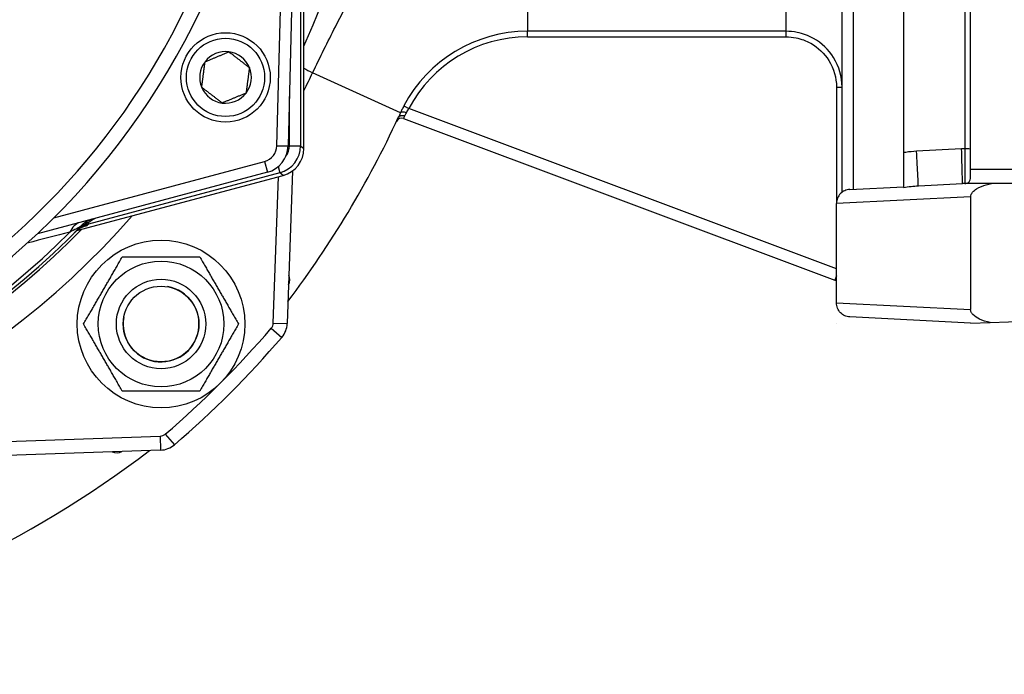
# Model space of a CAD drawing. Header units: millimetres. Extents: x 0 to 5940, y 0 to 4200.
# Tile 21 of 57: x 2385 to 2561, y 1230 to 1347. Entities that reach past the tile are written whole.
import ezdxf

# ---------------------------------------------------------------- set-up
doc = ezdxf.new("R2010")
doc.units = ezdxf.units.MM
doc.header["$LTSCALE"] = 50
doc.linetypes.add('PHANTOM', pattern=[2.5, 1.25, -0.25, 0.25, -0.25, 0.25, -0.25])
doc.layers.add('01-LINIE-025', color=1, linetype='CONTINUOUS')
doc.layers.add('02-LINIE-035', color=2, linetype='CONTINUOUS')

msp = doc.modelspace()

# ---------------------------------------------------------------- linework, layer by layer
at = {"layer": '01-LINIE-025', "linetype": 'PHANTOM'}
msp.add_circle((2359.84, 1405.44), 345, dxfattribs=at)
at = {"layer": '02-LINIE-035'}
for p, q in [((2531.84, 1315.88), (2531.84, 1494.99)), ((2533.84, 1494.46), (2533.84, 1316.41)), ((2554.84, 1319.94), (2554.84, 1490.94)), ((2430.71, 1324.22), (2432.83, 1405.44)), ((2434.83, 1405.44), (2432.7, 1324.17)), ((2542.84, 1405.44), (2542.84, 1322.95)), ((2553.84, 1405.44), (2553.84, 1323.65)), ((2435.54, 1323.73), (2435.54, 1396.56)), ((2435.54, 1323.73), (2435.54, 1396.56)), ((2475.55, 1394.69), (2475.55, 1344.7)), ((2521.84, 1344.7), (2521.84, 1394.69)), ((2434.94, 1382.33), (2434.94, 1324.19)), ((2475.55, 1343.7), (2475.55, 1344.7)), ((2521.84, 1344.7), (2475.55, 1344.7)), ((2521.84, 1343.7), (2521.84, 1344.7)), ((2475.55, 1343.7), (2521.84, 1343.7)), ((2452.81, 1330.09), (2437.1, 1337.27)), ((2530.84, 1334.7), (2531.84, 1334.7)), ((2530.84, 1334.7), (2530.84, 1313.88)), ((2432.94, 1324.19), (2432.94, 1333.03)), ((2453.42, 1331.34), (2454.3, 1330.87)), ((2530.84, 1302.16), (2454.3, 1330.87)), ((2453.37, 1329.09), (2530.55, 1300.14)), ((2430.71, 1324.22), (2432.7, 1324.17)), ((2432.94, 1324.19), (2434.94, 1324.19)), ((2434.94, 1324.19), (2435.54, 1323.73)), ((2435.54, 1323.73), (2435.54, 1323.73)), ((2553.23, 1323.65), (2545.18, 1323.23)), ((2553.84, 1323.65), (2553.23, 1323.65)), ((2553.84, 1323.65), (2553.84, 1317.44)), ((2542.84, 1322.95), (2542.84, 1316.74)), ((2390.79, 1311.3), (2428.48, 1321.4)), ((2428.48, 1321.4), (2429, 1319.47)), ((2430.93, 1320.48), (2431.23, 1319.37)), ((2433.54, 1320.73), (2433.54, 1320.73)), ((2578.84, 1319.94), (2554.84, 1319.94)), ((2554.84, 1318.48), (2554.84, 1319.94)), ((2429, 1319.47), (2387.83, 1308.44)), ((2394.9, 1309.01), (2431.83, 1318.91)), ((2394.9, 1309.01), (2431.83, 1318.9)), ((2431.23, 1319.37), (2396.98, 1310.19)), ((2430.05, 1292.46), (2430.97, 1318.67)), ((2431.83, 1318.91), (2431.23, 1319.37)), ((2431.83, 1318.91), (2431.83, 1318.9)), ((2433.5, 1319.71), (2432.55, 1292.37)), ((2533.21, 1316.38), (2542.84, 1316.88)), ((2545.5, 1317.02), (2553.39, 1317.44)), ((2558.57, 1317.44), (2553.39, 1317.44)), ((2647.84, 1317.44), (2558.57, 1317.44)), ((2554.84, 1315.06), (2530.84, 1313.88)), ((2554.84, 1315.06), (2554.84, 1294.89)), ((2530.84, 1296.07), (2530.84, 1313.88)), ((2530.84, 1313.88), (2530.84, 1313.88)), ((2395.28, 1309.45), (2395.28, 1309.45)), ((2396.92, 1310.43), (2396.98, 1310.19)), ((2394.83, 1308.99), (2394.83, 1308.99)), ((2394.84, 1308.99), (2394.84, 1308.99)), ((2530.84, 1300.93), (2530.55, 1300.14)), ((2530.84, 1296.07), (2554.84, 1294.89)), ((2530.84, 1296.07), (2530.84, 1296.07)), ((2558.36, 1292.56), (2647.84, 1295.69)), ((2554.84, 1292.44), (2533.21, 1293.57)), ((2430.05, 1292.46), (2432.55, 1292.37)), ((2530.84, 1292.44), (2530.84, 1292.47)), ((2554.84, 1292.44), (2558.36, 1292.56)), ((2429.69, 1291.54), (2431.59, 1289.91)), ((2364.05, 1270.62), (2409.81, 1272.22)), ((2409.81, 1272.22), (2409.9, 1269.72)), ((2410.73, 1272.58), (2412.36, 1270.68)), ((2409.9, 1269.72), (2364.14, 1268.12))]:
    msp.add_line(p, q, dxfattribs=at)
for centre, radius in [((2421.51, 1336.44), 8), ((2421.51, 1336.44), 7), ((2409.97, 1292.3), 15), ((2409.97, 1292.3), 11.25), ((2409.97, 1292.3), 8), ((2409.97, 1292.3), 8), ((2409.97, 1292.3), 6.77)]:
    msp.add_circle(centre, radius, dxfattribs=at)
for centre, radius, start, end in [((2296.83, 1405.44), 152.5, 335.4423, 24.5577), ((2296.83, 1405.44), 133, 305.2045, 348.0776), ((2296.83, 1405.44), 97.73, 197.0054, 342.9946), ((2296.83, 1405.44), 130.37, 193.4591, 346.5409), ((2475.55, 1319.69), 25.01, 90, 152.2416), ((2475.55, 1319.69), 24.01, 90, 152.2416), ((2421.51, 1336.44), 4.62, 82.6173, 142.6173), ((2421.51, 1336.44), 4.62, 22.6173, 82.6173), ((2421.51, 1336.44), 4.62, 142.6173, 202.6173), ((2421.51, 1336.44), 4.62, 322.6173, 22.6173), ((2421.51, 1336.44), 4.62, 202.6173, 262.6173), ((2421.51, 1336.44), 4.62, 262.6173, 322.6173), ((2288.74, 1405.09), 180.4, 322.9323, 335.1455), ((2453.02, 1328.15), 1, 69.4369, 154.9035), ((2292.03, 1421.89), 191.33, 210.6064, 307.2771), ((2427.71, 1324.3), 3, 285, 358.5), ((2427.71, 1324.3), 5, 285, 358.5), ((2430.54, 1323.73), 5, 285, 0), ((2296.83, 1405.44), 143, 220.9811, 319.0189), ((2399.21, 1306.31), 5, 105, 135.9232), ((2296.83, 1405.44), 138, 224.1915, 315.8085), ((2296.83, 1405.44), 137.5, 224.0768, 315.9232), ((2295.54, 1410.27), 142.5, 315.246, 315.3887), ((2296.83, 1405.44), 136.85, 224.9689, 315.0311), ((2431.02, 1300.25), 2, 332.7376, 23.2624), ((2409.97, 1292.3), 6.79, 170, 80), ((2529.84, 1298.26), 2, 60, 69.4369), ((2428.55, 1292.51), 1.5, 319.3932, 358), ((2428.55, 1292.51), 4, 319.3932, 358), ((2296.83, 1405.44), 175, 310.6068, 319.3932), ((2296.83, 1405.44), 177.5, 310.6068, 319.3932), ((2409.76, 1273.72), 1.5, 272, 310.6068), ((2409.76, 1273.72), 4, 272, 310.6068), ((2402.02, 1271.25), 2, 246.7376, 297.2624)]:
    msp.add_arc(centre, radius, start, end, dxfattribs=at)
for centre, major_axis, ratio, start_param, end_param in [((2443.05, 1334.55), (-9, 4.36), 0.019588, 0.591623, 0.857476), ((2453.72, 1329.67), (-0.912, 0.41), 0.442882, 4.740421, 6.268124), ((2429.94, 1324.2), (3.97, -3.04), 0.999891, 5.62895, 6.937421), ((2430.54, 1323.73), (3.04, 3.97), 0.999456, 4.058153, 5.366625), ((2429.94, 1324.2), (2.38, -1.83), 0.999456, 0.00061, 0.654236), ((2553.23, 1323.44), (0.16, -6), 0.000914, 0.000024, 1.605679), ((2553.84, 1323.61), (1, 0), 0.034899, 0, 1.570796), ((2545.18, 1323.02), (0.31, -5.99), 0.001828, 0, 1.605655), ((2396.73, 1305.65), (-1.29, 4.83), 0.661971, 0, 0.717845), ((2398.03, 1305.11), (-3.55, 3.52), 0.998651, 5.754706, 6.283185), ((2397.72, 1306.3), (3.83, 2.26), 0.876884, 1.264014, 1.8641), ((2397.37, 1308.73), (-1.44, 1.39), 0.685613, 5.561339, 6.020176)]:
    msp.add_ellipse(centre, major_axis=major_axis, ratio=ratio, start_param=start_param, end_param=end_param, dxfattribs=at)
for points, knots in [([(2437.1, 1337.27), (2438.43, 1340.06), (2439.82, 1342.85), (2443.33, 1349.73), (2445.39, 1353.63), (2450.16, 1363.17), (2452.56, 1368.58), (2456.54, 1380.26), (2458, 1386.56), (2458.84, 1392.81)], [0, 0, 0, 0, 0.783749, 0.783749, 2.037747, 2.037747, 4.044144, 4.044144, 6.26999, 6.26999, 6.26999, 6.26999]), ([(2531.84, 1334.7), (2531.84, 1336.55), (2531.32, 1338.4), (2529.45, 1341.41), (2528.2, 1342.6), (2525.82, 1343.94), (2524.83, 1344.3), (2523.15, 1344.64), (2522.49, 1344.7), (2521.84, 1344.7)], [0, 0, 0, 0, 0.49934, 0.49934, 0.949448, 0.949448, 1.230766, 1.230766, 1.40659, 1.40659, 1.40659, 1.40659]), ([(2521.84, 1343.7), (2522.43, 1343.7), (2523.02, 1343.64), (2524.53, 1343.34), (2525.42, 1343.01), (2527.56, 1341.81), (2528.69, 1340.74), (2530.37, 1338.03), (2530.84, 1336.37), (2530.84, 1334.7)], [-1.40659, -1.40659, -1.40659, -1.40659, -1.230766, -1.230766, -0.949448, -0.949448, -0.49934, -0.49934, 0, 0, 0, 0]), ([(2453.42, 1331.34), (2453.3, 1331.12), (2453.19, 1330.89), (2452.98, 1330.47), (2452.89, 1330.27), (2452.81, 1330.09)], [1.8878025, 1.8878025, 1.8878025, 1.8878025, 1.9599595, 1.9599595, 2.025451, 2.025451, 2.025451, 2.025451]), ([(2453.87, 1330.09), (2453.93, 1330.21), (2453.99, 1330.33), (2454.06, 1330.46), (2454.14, 1330.59), (2454.22, 1330.74), (2454.3, 1330.87)], [-2.025451, -2.025451, -2.025451, -2.025451, -1.9599595, -1.9599595, -1.9599595, -1.8878025, -1.8878025, -1.8878025, -1.8878025]), ([(2452.81, 1330.09), (2452.74, 1329.94), (2452.68, 1329.8), (2452.55, 1329.52), (2452.49, 1329.39), (2452.44, 1329.27)], [0.7159878, 0.7159878, 0.7159878, 0.7159878, 0.7709997, 0.7709997, 0.8301665, 0.8301665, 0.8301665, 0.8301665]), ([(2452.44, 1329.27), (2452.44, 1329.28), (2452.45, 1329.3), (2452.47, 1329.33), (2452.48, 1329.35), (2452.5, 1329.38), (2452.52, 1329.39), (2452.54, 1329.42), (2452.56, 1329.44), (2452.58, 1329.46), (2452.6, 1329.47), (2452.63, 1329.5), (2452.65, 1329.51), (2452.68, 1329.53), (2452.7, 1329.54), (2452.74, 1329.56), (2452.76, 1329.57), (2452.79, 1329.58), (2452.81, 1329.59), (2452.86, 1329.61), (2452.88, 1329.61), (2452.92, 1329.62), (2452.94, 1329.63), (2452.99, 1329.63), (2453.01, 1329.64), (2453.05, 1329.64), (2453.08, 1329.64), (2453.12, 1329.64), (2453.15, 1329.64), (2453.2, 1329.64), (2453.22, 1329.64), (2453.27, 1329.63), (2453.29, 1329.63), (2453.34, 1329.62), (2453.37, 1329.62), (2453.41, 1329.61), (2453.44, 1329.6), (2453.49, 1329.59), (2453.51, 1329.58), (2453.56, 1329.56), (2453.58, 1329.55), (2453.6, 1329.54)], [0, 0, 0, 0, 0.0075759, 0.0075759, 0.0151517, 0.0151517, 0.0227276, 0.0227276, 0.0303035, 0.0303035, 0.0378794, 0.0378794, 0.0454552, 0.0454552, 0.0530311, 0.0530311, 0.060607, 0.060607, 0.0681829, 0.0681829, 0.0757587, 0.0757587, 0.0833346, 0.0833346, 0.0909105, 0.0909105, 0.0984863, 0.0984863, 0.1060622, 0.1060622, 0.1136381, 0.1136381, 0.121214, 0.121214, 0.1287898, 0.1287898, 0.1363657, 0.1363657, 0.1439416, 0.1439416, 0.1515175, 0.1515175, 0.1515175, 0.1515175]), ([(2453.37, 1329.09), (2453.37, 1329.09), (2453.38, 1329.12), (2453.45, 1329.24), (2453.52, 1329.37), (2453.6, 1329.54)], [1.8755023, 1.8755023, 1.8755023, 1.8755023, 1.9648724, 1.9648724, 2.0930844, 2.0930844, 2.0930844, 2.0930844]), ([(2453.6, 1329.54), (2453.64, 1329.62), (2453.69, 1329.71), (2453.74, 1329.81), (2453.78, 1329.89), (2453.83, 1329.99), (2453.87, 1330.09)], [-0.8301665, -0.8301665, -0.8301665, -0.8301665, -0.7709997, -0.7709997, -0.7709997, -0.7159878, -0.7159878, -0.7159878, -0.7159878]), ([(2545.18, 1323.23), (2544.54, 1323.19), (2543.88, 1323.12), (2543.1, 1323), (2542.97, 1322.97), (2542.84, 1322.95)], [-1.5579569, -1.5579569, -1.5579569, -1.5579569, -1.3632123, -1.3632123, -1.3236128, -1.3236128, -1.3236128, -1.3236128]), ([(2554.64, 1317.84), (2554.65, 1317.85), (2554.66, 1317.86), (2554.75, 1318), (2554.81, 1318.16), (2554.84, 1318.39), (2554.84, 1318.44), (2554.84, 1318.48)], [0.10386556, 0.10386556, 0.10386556, 0.10386556, 0.10778152, 0.10778152, 0.15370449, 0.15370449, 0.1647781, 0.1647781, 0.1647781, 0.1647781]), ([(2533.21, 1316.38), (2533.21, 1316.38), (2533.21, 1316.38), (2532.9, 1316.36), (2532.59, 1316.29), (2532.03, 1316.04), (2531.78, 1315.86), (2531.33, 1315.41), (2531.15, 1315.13), (2530.91, 1314.53), (2530.84, 1314.21), (2530.84, 1313.88)], [-0.0008151, -0.0008151, -0.0008151, -0.0008151, 0, 0, 0.0923785, 0.0923785, 0.1847467, 0.1847467, 0.2823968, 0.2823968, 0.3800201, 0.3800201, 0.3800201, 0.3800201]), ([(2542.84, 1316.74), (2543.27, 1316.81), (2543.73, 1316.88), (2544.62, 1316.97), (2545.05, 1317), (2545.5, 1317.02)], [1.1435855, 1.1435855, 1.1435855, 1.1435855, 1.3632123, 1.3632123, 1.5579569, 1.5579569, 1.5579569, 1.5579569]), ([(2553.84, 1317.44), (2554.07, 1317.44), (2554.31, 1317.52), (2554.55, 1317.73), (2554.6, 1317.78), (2554.64, 1317.84)], [0, 0, 0, 0, 0.1263369, 0.1263369, 0.1600673, 0.1600673, 0.1600673, 0.1600673]), ([(2554.84, 1315.06), (2554.84, 1315.2), (2554.87, 1315.33), (2554.98, 1315.61), (2555.08, 1315.76), (2555.39, 1316.12), (2555.64, 1316.32), (2556.46, 1316.83), (2557.13, 1317.06), (2557.95, 1317.3), (2558.25, 1317.37), (2558.57, 1317.44)], [0, 0, 0, 0, 0.0402774, 0.0402774, 0.0924202, 0.0924202, 0.1818606, 0.1818606, 0.3812828, 0.3812828, 0.4966035, 0.4966035, 0.4966035, 0.4966035]), ([(2395.61, 1309.79), (2395.61, 1309.79), (2395.58, 1309.77), (2395.53, 1309.74), (2395.44, 1309.7), (2395.29, 1309.62), (2395.12, 1309.52), (2395.03, 1309.47), (2394.93, 1309.42), (2394.83, 1309.36), (2394.47, 1309.17), (2394.07, 1308.95), (2393.65, 1308.72)], [0, 0, 0, 0, 0.155563, 0.155563, 0.155563, 0.407438, 0.407438, 0.407438, 0.542309, 0.542309, 0.542309, 1, 1, 1, 1]), ([(2396.12, 1309.72), (2396.12, 1309.72), (2396.11, 1309.72), (2396.09, 1309.71), (2396.06, 1309.7), (2395.98, 1309.67), (2395.92, 1309.64), (2395.79, 1309.58), (2395.72, 1309.54), (2395.57, 1309.46), (2395.47, 1309.41), (2395.24, 1309.26), (2395.09, 1309.16), (2394.78, 1308.92), (2394.62, 1308.78), (2394.48, 1308.63)], [0.4540761, 0.4540761, 0.4540761, 0.4540761, 0.4773194, 0.4773194, 0.5044739, 0.5044739, 0.5375505, 0.5375505, 0.5646187, 0.5646187, 0.598696, 0.598696, 0.6532467, 0.6532467, 0.7167742, 0.7167742, 0.7167742, 0.7167742]), ([(2396.92, 1310.43), (2396.53, 1310.23), (2396.15, 1310.01), (2395.79, 1309.77), (2395.6, 1309.64), (2395.42, 1309.5), (2395.24, 1309.35), (2395.06, 1309.2), (2394.89, 1309.04), (2394.72, 1308.88), (2394.72, 1308.87), (2394.71, 1308.87), (2394.71, 1308.87)], [0, 0, 0, 0, 0.481133, 0.481133, 0.481133, 0.737054, 0.737054, 0.737054, 0.994978, 0.994978, 0.994978, 1, 1, 1, 1]), ([(2533.21, 1293.57), (2533.21, 1293.57), (2533.21, 1293.57), (2532.9, 1293.59), (2532.6, 1293.66), (2532.03, 1293.92), (2531.78, 1294.09), (2531.33, 1294.54), (2531.15, 1294.82), (2530.91, 1295.42), (2530.84, 1295.74), (2530.84, 1296.07)], [-0.3808283, -0.3808283, -0.3808283, -0.3808283, -0.380038, -0.380038, -0.2876487, -0.2876487, -0.1952697, -0.1952697, -0.0976214, -0.0976214, 0, 0, 0, 0]), ([(2558.36, 1292.56), (2557.66, 1292.72), (2556.99, 1292.92), (2556.08, 1293.35), (2555.58, 1293.62), (2555.12, 1294.13), (2555.01, 1294.28), (2554.91, 1294.52), (2554.88, 1294.59), (2554.85, 1294.74), (2554.84, 1294.81), (2554.84, 1294.89)], [0.3292951, 0.3292951, 0.3292951, 0.3292951, 0.5166382, 0.5166382, 0.6304052, 0.6304052, 0.6696462, 0.6696462, 0.6870626, 0.6870626, 0.7037012, 0.7037012, 0.7037012, 0.7037012]), ([(2530.84, 1292.44), (2530.85, 1292.44), (2530.85, 1292.44), (2530.86, 1292.44), (2530.86, 1292.44), (2530.86, 1292.45), (2530.86, 1292.45), (2530.86, 1292.45), (2530.86, 1292.45), (2530.86, 1292.45), (2530.86, 1292.45), (2530.86, 1292.45), (2530.86, 1292.46), (2530.86, 1292.46), (2530.86, 1292.46), (2530.86, 1292.46), (2530.86, 1292.46), (2530.86, 1292.46), (2530.86, 1292.46), (2530.86, 1292.46), (2530.86, 1292.46), (2530.86, 1292.46), (2530.86, 1292.46), (2530.86, 1292.46), (2530.86, 1292.46), (2530.86, 1292.46), (2530.86, 1292.46), (2530.86, 1292.46), (2530.86, 1292.47), (2530.86, 1292.47), (2530.85, 1292.47), (2530.85, 1292.47), (2530.85, 1292.47), (2530.85, 1292.47), (2530.84, 1292.47)], [-0.02799576, -0.02799576, -0.02799576, -0.02799576, -0.00804482, -0.00804482, -0.00444672, -0.00444672, -0.00264767, -0.00264767, -0.00084862, -0.00084862, -0.00018355, -0.00018355, -0.00009177, -0.00009177, -0.00004589, -0.00004589, 0, 0, 0, 0.0000554, 0.0000554, 0.00011081, 0.00011081, 0.00037384, 0.00037384, 0.00153883, 0.00153883, 0.00270383, 0.00270383, 0.009031, 0.009031, 0.01535817, 0.01535817, 0.02801251, 0.02801251, 0.02801251, 0.02801251])]:
    msp.add_open_spline(points, degree=3, knots=knots, dxfattribs=at)
for points, weights in [([(2417.84, 1339.24), (2419.97, 1340.13), (2422.11, 1341.02)], [1.21650635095, 1.40470053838, 1.21650635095]), ([(2422.11, 1341.02), (2423.94, 1339.62), (2425.78, 1338.21)], [1.21650635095, 1.40470053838, 1.21650635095]), ([(2417.25, 1334.66), (2417.55, 1336.95), (2417.84, 1339.24)], [1.21650635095, 1.40470053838, 1.21650635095]), ([(2425.78, 1338.21), (2425.48, 1335.92), (2425.18, 1333.63)], [1.21650635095, 1.40470053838, 1.21650635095]), ([(2420.92, 1331.86), (2419.08, 1333.26), (2417.25, 1334.66)], [1.21650635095, 1.40470053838, 1.21650635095]), ([(2425.18, 1333.63), (2423.05, 1332.75), (2420.92, 1331.86)], [1.21650635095, 1.40470053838, 1.21650635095]), ([(2396.11, 1292.3), (2399.58, 1298.3), (2403.04, 1304.3)], [1, 1.15470053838, 1]), ([(2403.04, 1304.3), (2409.97, 1304.3), (2416.9, 1304.3)], [1, 1.15470053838, 1]), ([(2416.9, 1304.3), (2420.36, 1298.3), (2423.83, 1292.3)], [1, 1.15470053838, 1]), ([(2403.04, 1280.3), (2399.58, 1286.3), (2396.11, 1292.3)], [1, 1.15470053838, 1]), ([(2423.83, 1292.3), (2420.36, 1286.3), (2416.9, 1280.3)], [1, 1.15470053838, 1]), ([(2416.9, 1280.3), (2409.97, 1280.3), (2403.04, 1280.3)], [1, 1.15470053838, 1])]:
    msp.add_rational_spline(points, weights, degree=2, dxfattribs=at)
for points in [[(2435.54, 1334.11), (2436.07, 1335.16), (2436.59, 1336.21), (2437.1, 1337.27)], [(2398.17, 1311.21), (2397.74, 1310.94), (2397.32, 1310.67), (2396.92, 1310.43)], [(2396.73, 1309.94), (2396.7, 1309.9), (2396.42, 1309.8), (2395.98, 1309.67)], [(2393.65, 1308.72), (2391.16, 1308.09), (2388.63, 1307.45), (2386.04, 1306.79)]]:
    msp.add_open_spline(points, degree=3, dxfattribs=at)

doc.saveas('drawing.dxf')
